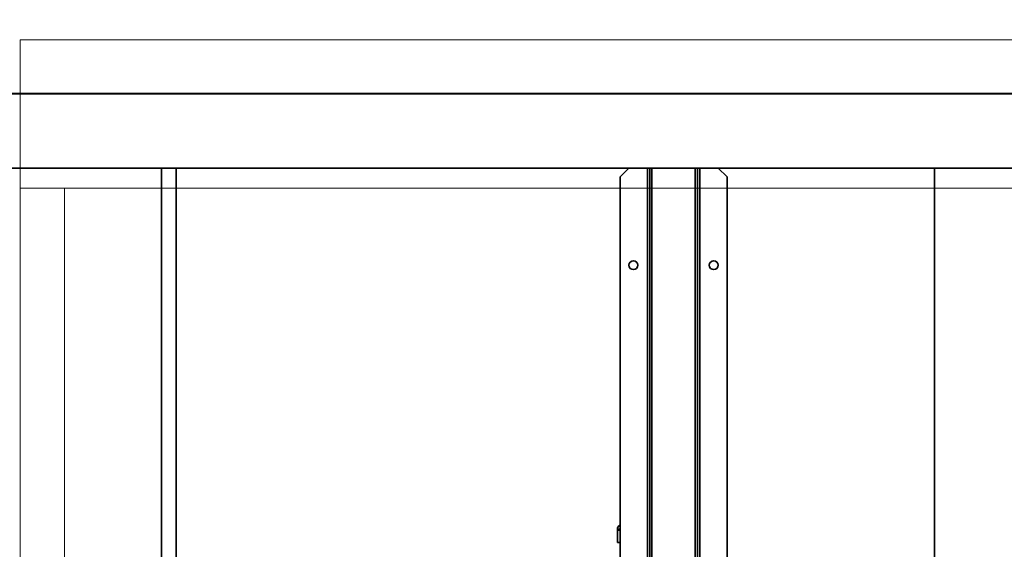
# Model space of a CAD drawing. Header units: millimetres. Extents: x 42175 to 97175, y 10092 to 468192.
# Tile 151 of 256: x 74944 to 75608, y 21720 to 22077. Entities that reach past the tile are written whole.
import ezdxf

# ---------------------------------------------------------------- set-up
doc = ezdxf.new("R2010")
doc.units = ezdxf.units.MM
doc.header["$XCLIPFRAME"] = 2
doc.linetypes.add('Dashed2cust', pattern=[50, 25, -25])
for name, color, linetype in [('AHU03-3-8111DXF_CONTINUOUS_LINE', 8, 'Continuous'), ('AHU03-3-8112DXF_CONTINUOUS_LINE', 8, 'Continuous'), ('FLUID-N1', 8, 'Continuous'), ('FLUID-N1-INS', 8, 'Continuous')]:
    doc.layers.add(name, color=color, linetype=linetype)
picture_1 = doc.add_image_def('image2.bmp', size_in_pixel=(2333, 386))

msp = doc.modelspace()

# ---------------------------------------------------------------- linework, layer by layer
at = {"color": 8, "linetype": 'Dashed2cust', "lineweight": 35, "ltscale": 100}
for p, q in [((78910.98, 22077.35), (72970.98, 22077.35)), ((79642.98, 22077.35), (73336.98, 22077.35))]:
    msp.add_line(p, q, dxfattribs=at)
at = {"color": 8, "linetype": 'Continuous', "lineweight": 35, "ltscale": 100}
for p, q in [((75560.98, 22027.35), (72970.98, 22027.35)), ((75560.98, 22027.35), (73336.98, 22027.35)), ((77418.98, 22027.35), (75560.98, 22027.35)), ((77418.98, 22027.35), (75560.98, 22027.35)), ((75560.98, 21977.35), (72972.98, 21977.35)), ((75560.98, 21977.35), (73338.98, 21977.35)), ((75039.32, 21977.35), (75039.32, 21096.35)), ((75039.32, 21977.35), (75049.32, 21977.35)), ((75049.32, 21977.35), (75049.32, 21096.35)), ((75560.98, 21096.35), (75560.98, 21977.35)), ((77418.98, 21977.35), (75560.98, 21977.35)), ((75560.98, 21096.35), (75560.98, 21977.35)), ((77418.98, 21977.35), (75560.98, 21977.35))]:
    msp.add_line(p, q, dxfattribs=at)
at = {"color": 8, "linetype": 'Continuous', "lineweight": 35, "ltscale": 100, "flags": 128}
msp.add_lwpolyline([(72970.9, 22027.35), (79642.98, 22027.35), (79642.98, 21046.35), (72970.9, 21046.35)], close=True, dxfattribs=at)
at = {"layer": 'AHU03-3-8111DXF_CONTINUOUS_LINE', "color": 8, "linetype": 'Continuous', "lineweight": 35, "ltscale": 100}
for p, q in [((75346.97, 21733.85), (75346.97, 21724.85)), ((75346.97, 21733.85), (75348.78, 21733.85)), ((75346.97, 21733.24), (75348.78, 21733.24)), ((75346.98, 21724.85), (75346.98, 21733.85)), ((75346.98, 21733.85), (75348.78, 21733.85)), ((75346.98, 21733.24), (75348.78, 21733.24)), ((75346.97, 21724.85), (75348.78, 21724.85)), ((75346.98, 21724.85), (75348.78, 21724.85))]:
    msp.add_line(p, q, dxfattribs=at)
for centre, start in [((75349.97, 21733.85), 113.3659), ((75349.98, 21733.85), 113.60425)]:
    msp.add_arc(centre, 3, start, 180, dxfattribs=at)
at = {"layer": 'AHU03-3-8112DXF_CONTINUOUS_LINE', "color": 8, "linetype": 'Continuous', "lineweight": 35, "ltscale": 100}
for p, q in [((75348.78, 21971.35), (75354.78, 21977.35)), ((75368.78, 21977.35), (75354.78, 21977.35)), ((75367.28, 21096.35), (75367.28, 21977.35)), ((75368.78, 21096.35), (75368.78, 21977.35)), ((75400.98, 21977.35), (75368.78, 21977.35)), ((75370.28, 21977.35), (75370.28, 21096.35)), ((75399.48, 21096.35), (75399.48, 21977.35)), ((75400.98, 21977.35), (75400.98, 21096.35)), ((75414.98, 21977.35), (75400.98, 21977.35)), ((75402.48, 21977.35), (75402.48, 21096.35)), ((75414.98, 21977.35), (75420.98, 21971.35)), ((75348.78, 21102.35), (75348.78, 21971.35)), ((75420.98, 21971.35), (75420.98, 21102.35))]:
    msp.add_line(p, q, dxfattribs=at)
for centre in [(75357.78, 21911.85), (75411.98, 21911.85)]:
    msp.add_circle(centre, 3, dxfattribs=at)
at = {"layer": 'FLUID-N1', "color": 8, "linetype": 'Continuous', "lineweight": 13, "ltscale": 100}
msp.add_line((75647.98, 21963.82), (74943.98, 21963.82), dxfattribs=at)
at = {"layer": 'FLUID-N1', "color": 8, "linetype": 'Continuous', "lineweight": 18, "ltscale": 100}
msp.add_line((74973.98, 21063.82), (74973.98, 21963.82), dxfattribs=at)
at = {"layer": 'FLUID-N1-INS', "color": 8, "linetype": 'Continuous', "lineweight": 13, "ltscale": 100}
for p, q in [((74943.98, 20963.82), (74943.98, 22063.82)), ((74943.98, 22063.82), (75647.98, 22063.82))]:
    msp.add_line(p, q, dxfattribs=at)

# ---------------------------------------------------------------- pictures from other files: only their frames are drawn
at = {"color": 8, "lineweight": 13}
image = msp.add_image(picture_1, insert=(74040.73, 21044.06), size_in_units=(5943.45, 983.7), dxfattribs=at)
image.set_boundary_path([(-0.5, -0.5), (2332.5, 385.5)])

doc.saveas('drawing.dxf')
